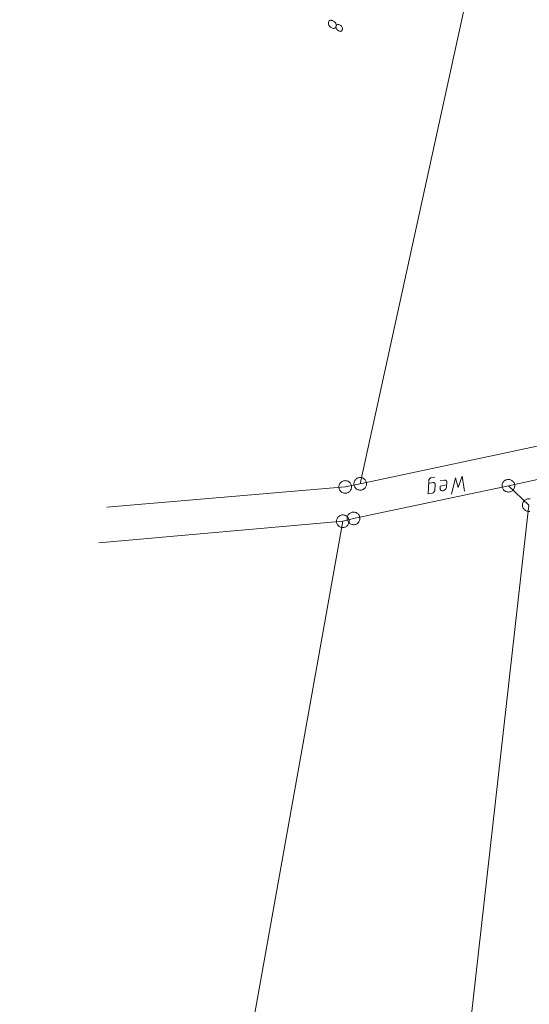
# Model space of a CAD drawing. Header units: metres. Extents: x 3425540 to 3446143, y 5432760 to 5444637.
# Tile 55 of 256: x 3435656 to 3435716, y 5439018 to 5439135. Entities that reach past the tile are written whole.
import ezdxf

# ---------------------------------------------------------------- set-up
doc = ezdxf.new("R2010")
doc.units = ezdxf.units.M
for name, color, linetype, lineweight in [('B_Bestand', 9, 'Continuous', 18), ('B_Böschung', 9, 'Continuous', 18), ('B_Flurgrenzen', 9, 'Continuous', 18)]:
    doc.layers.add(name, color=color, linetype=linetype, lineweight=lineweight)

msp = doc.modelspace()

# ---------------------------------------------------------------- linework, layer by layer
at = {"layer": 'B_Bestand'}
for points in [[(3435703.96, 5439079.81), (3435704.47, 5439079.92), (3435704.53, 5439079.92), (3435704.58, 5439079.91), (3435704.62, 5439079.89), (3435704.66, 5439079.87), (3435704.7, 5439079.82), (3435704.73, 5439079.76), (3435704.74, 5439079.7), (3435704.74, 5439079.64), (3435704.71, 5439079.04), (3435704.7, 5439078.95), (3435704.67, 5439078.89), (3435704.63, 5439078.84), (3435704.58, 5439078.77), (3435704.53, 5439078.73), (3435704.49, 5439078.71), (3435704.42, 5439078.68), (3435703.91, 5439078.57), (3435703.97, 5439080.09), (3435703.99, 5439080.16), (3435704, 5439080.23), (3435704.03, 5439080.29), (3435704.07, 5439080.34), (3435704.11, 5439080.39), (3435704.2, 5439080.46), (3435704.27, 5439080.48), (3435704.68, 5439080.57)], [(3435708.22, 5439078.88), (3435707.93, 5439080.66), (3435707.47, 5439079.33), (3435707.14, 5439080.49), (3435706.65, 5439078.54)], [(3435706.09, 5439079.64), (3435705.32, 5439079.48), (3435705.31, 5439079.23), (3435705.34, 5439079.1), (3435705.4, 5439079), (3435705.45, 5439078.97), (3435705.52, 5439078.94), (3435705.59, 5439078.94), (3435705.68, 5439078.94), (3435705.76, 5439078.98), (3435705.82, 5439079), (3435705.9, 5439079.06), (3435705.96, 5439079.12), (3435706, 5439079.19), (3435706.03, 5439079.25), (3435706.06, 5439079.32), (3435706.08, 5439079.41), (3435706.12, 5439079.98), (3435706.1, 5439080.07), (3435706.08, 5439080.1), (3435706.04, 5439080.15), (3435706.01, 5439080.17), (3435705.96, 5439080.19), (3435705.9, 5439080.21), (3435705.84, 5439080.21), (3435705.34, 5439080.11)]]:
    msp.add_lwpolyline(points, dxfattribs=at)
at = {"layer": 'B_Böschung'}
for points, knots in [([(3435743.47, 5439083.93), (3435741.1, 5439079.11), (3435738.73, 5439074.3), (3435736.37, 5439069.49), (3435735.28, 5439067.27), (3435734.24, 5439065.02), (3435733.18, 5439062.78), (3435731.9, 5439060.07), (3435730.61, 5439057.37), (3435729.32, 5439054.66), (3435728.16, 5439052.21), (3435727, 5439049.77), (3435725.84, 5439047.32), (3435724.99, 5439045.53), (3435724.18, 5439043.73), (3435723.41, 5439041.9), (3435722.52, 5439039.81), (3435721.83, 5439037.64), (3435721.22, 5439035.45), (3435720.43, 5439032.58), (3435719.67, 5439029.71), (3435719.07, 5439026.8), (3435718.62, 5439024.63), (3435718.18, 5439022.46), (3435717.73, 5439020.29), (3435717.23, 5439017.85), (3435716.73, 5439015.42), (3435716.21, 5439012.99), (3435715.44, 5439009.39), (3435714.45, 5439005.85), (3435713.51, 5439002.3), (3435712.42, 5438998.17), (3435711.32, 5438994.03), (3435710.23, 5438989.9), (3435708, 5438981.45), (3435705.77, 5438973.01), (3435703.55, 5438964.56), (3435702.38, 5438960.13), (3435701.25, 5438955.68), (3435700.12, 5438951.24), (3435699.3, 5438948.04), (3435698.49, 5438944.84), (3435697.79, 5438941.61), (3435696.83, 5438937.17), (3435695.92, 5438932.73), (3435695.01, 5438928.28), (3435693.18, 5438919.38), (3435691.51, 5438910.45), (3435689.57, 5438901.58), (3435688.6, 5438897.15), (3435687.63, 5438892.71), (3435686.66, 5438888.28), (3435685.69, 5438883.84), (3435684.72, 5438879.41), (3435683.75, 5438874.97), (3435682.78, 5438870.53), (3435681.81, 5438866.1), (3435680.84, 5438861.66), (3435678.9, 5438852.79), (3435676.96, 5438843.92), (3435675.02, 5438835.05), (3435673.22, 5438826.81), (3435671.38, 5438818.58), (3435669.55, 5438810.35), (3435667.88, 5438802.8), (3435666.2, 5438795.24), (3435664.53, 5438787.68), (3435662.97, 5438780.66), (3435661.42, 5438773.63), (3435659.86, 5438766.61), (3435658.44, 5438760.21), (3435656.98, 5438753.83), (3435655.54, 5438747.44), (3435654.84, 5438744.38), (3435654.11, 5438741.33), (3435653.34, 5438738.28), (3435652.57, 5438735.24), (3435651.7, 5438732.22), (3435650.75, 5438729.22), (3435649.8, 5438726.23), (3435648.85, 5438723.24), (3435647.89, 5438720.25), (3435646.93, 5438717.26), (3435645.98, 5438714.27), (3435645.01, 5438711.28), (3435644.05, 5438708.29), (3435643.06, 5438705.31), (3435642.08, 5438702.33), (3435641.1, 5438699.34), (3435640.11, 5438696.36), (3435639.11, 5438693.39), (3435638, 5438690.03), (3435636.84, 5438686.68), (3435635.69, 5438683.34), (3435633.69, 5438677.57), (3435631.63, 5438671.83), (3435629.49, 5438666.11), (3435627, 5438659.51), (3435624.47, 5438652.92), (3435621.88, 5438646.36), (3435619.05, 5438639.21), (3435616.23, 5438632.07), (3435613.4, 5438624.93), (3435610.32, 5438617.18), (3435607.24, 5438609.42), (3435604.16, 5438601.67), (3435601.21, 5438594.23), (3435598.26, 5438586.8), (3435595.3, 5438579.37), (3435590.56, 5438567.43), (3435585.65, 5438555.54), (3435580.33, 5438543.84), (3435576.42, 5438535.26), (3435572.48, 5438526.69), (3435568.52, 5438518.13), (3435564.21, 5438508.8), (3435559.88, 5438499.46), (3435555.58, 5438490.12), (3435553.4, 5438485.39), (3435551.22, 5438480.66), (3435549.04, 5438475.94), (3435547.19, 5438471.93), (3435545.34, 5438467.92), (3435543.49, 5438463.91)], [0, 0, 0, 0, 0.024605, 0.024605, 0.024605, 0.035954, 0.035954, 0.035954, 0.0497, 0.0497, 0.0497, 0.062121, 0.062121, 0.062121, 0.071206, 0.071206, 0.071206, 0.081613, 0.081613, 0.081613, 0.09525, 0.09525, 0.09525, 0.105409, 0.105409, 0.105409, 0.116812, 0.116812, 0.116812, 0.133657, 0.133657, 0.133657, 0.153277, 0.153277, 0.153277, 0.193341, 0.193341, 0.193341, 0.214363, 0.214363, 0.214363, 0.229513, 0.229513, 0.229513, 0.250336, 0.250336, 0.250336, 0.291985, 0.291985, 0.291985, 0.312811, 0.312811, 0.312811, 0.333635, 0.333635, 0.333635, 0.354461, 0.354461, 0.354461, 0.396112, 0.396112, 0.396112, 0.434782, 0.434782, 0.434782, 0.470282, 0.470282, 0.470282, 0.503283, 0.503283, 0.503283, 0.533323, 0.533323, 0.533323, 0.547725, 0.547725, 0.547725, 0.562126, 0.562126, 0.562126, 0.576528, 0.576528, 0.576528, 0.590931, 0.590931, 0.590931, 0.605334, 0.605334, 0.605334, 0.619737, 0.619737, 0.619737, 0.635962, 0.635962, 0.635962, 0.663956, 0.663956, 0.663956, 0.696322, 0.696322, 0.696322, 0.731553, 0.731553, 0.731553, 0.769824, 0.769824, 0.769824, 0.806493, 0.806493, 0.806493, 0.865445, 0.865445, 0.865445, 0.908696, 0.908696, 0.908696, 0.955872, 0.955872, 0.955872, 0.979757, 0.979757, 0.979757, 1, 1, 1, 1]), ([(3435743.47, 5439083.93), (3435739.43, 5439065.62), (3435735.39, 5439047.3), (3435731.35, 5439028.99), (3435724.95, 5438999.95), (3435718.83, 5438970.85), (3435712.51, 5438941.79), (3435707.82, 5438920.26), (3435703.05, 5438898.75), (3435698.29, 5438877.23), (3435695.16, 5438863.11), (3435691.98, 5438849.01), (3435688.67, 5438834.93), (3435686.51, 5438825.73), (3435684.17, 5438816.58), (3435681.72, 5438807.45), (3435679.28, 5438798.35), (3435676.83, 5438789.25), (3435674.37, 5438780.16), (3435671.85, 5438770.86), (3435669.33, 5438761.57), (3435666.81, 5438752.28), (3435665.23, 5438746.45), (3435663.65, 5438740.62), (3435662.05, 5438734.79), (3435659.92, 5438726.97), (3435657.53, 5438719.22), (3435655, 5438711.53), (3435653.06, 5438705.61), (3435651.11, 5438699.69), (3435649.14, 5438693.78), (3435646.86, 5438686.92), (3435644.58, 5438680.06), (3435642.29, 5438673.21), (3435639.33, 5438664.32), (3435636.36, 5438655.44), (3435633.38, 5438646.56), (3435630.38, 5438637.62), (3435627.2, 5438628.75), (3435623.98, 5438619.89), (3435620.34, 5438609.88), (3435616.62, 5438599.89), (3435612.81, 5438589.94), (3435609.92, 5438582.4), (3435607, 5438574.87), (3435604.04, 5438567.36), (3435601.54, 5438561.04), (3435599.04, 5438554.72), (3435596.5, 5438548.42), (3435592.66, 5438538.9), (3435588.81, 5438529.38), (3435584.91, 5438519.88), (3435582.57, 5438514.17), (3435580.22, 5438508.46), (3435577.87, 5438502.75), (3435575.42, 5438496.81), (3435572.97, 5438490.88), (3435570.52, 5438484.94), (3435568.79, 5438480.76), (3435567.37, 5438476.43), (3435565.05, 5438472.52), (3435562.89, 5438468.87), (3435560.37, 5438465.48), (3435557.96, 5438462), (3435557.17, 5438460.85), (3435556.37, 5438459.69), (3435555.57, 5438458.53)], [0, 0, 0, 0, 0.085859, 0.085859, 0.085859, 0.221997, 0.221997, 0.221997, 0.322886, 0.322886, 0.322886, 0.389081, 0.389081, 0.389081, 0.43235, 0.43235, 0.43235, 0.475482, 0.475482, 0.475482, 0.51956, 0.51956, 0.51956, 0.547221, 0.547221, 0.547221, 0.58432, 0.58432, 0.58432, 0.612842, 0.612842, 0.612842, 0.645928, 0.645928, 0.645928, 0.688816, 0.688816, 0.688816, 0.731967, 0.731967, 0.731967, 0.780743, 0.780743, 0.780743, 0.817716, 0.817716, 0.817716, 0.848818, 0.848818, 0.848818, 0.895824, 0.895824, 0.895824, 0.924099, 0.924099, 0.924099, 0.953493, 0.953493, 0.953493, 0.974206, 0.974206, 0.974206, 0.993559, 0.993559, 0.993559, 1, 1, 1, 1]), ([(3435567.18, 5438452.92), (3435572.87, 5438466.3), (3435578.55, 5438479.67), (3435584.23, 5438493.05), (3435589.67, 5438505.87), (3435595.12, 5438518.68), (3435600.56, 5438531.5), (3435604.26, 5438540.21), (3435607.98, 5438548.91), (3435611.42, 5438557.73), (3435617.4, 5438573.06), (3435623.07, 5438588.51), (3435628.78, 5438603.95), (3435632.32, 5438613.53), (3435635.85, 5438623.11), (3435639.38, 5438632.69), (3435641.66, 5438638.89), (3435643.95, 5438645.09), (3435646.16, 5438651.31), (3435651.16, 5438665.37), (3435655.72, 5438679.58), (3435660.32, 5438693.78), (3435662.18, 5438699.51), (3435663.99, 5438705.27), (3435665.86, 5438711), (3435668.33, 5438718.59), (3435670.81, 5438726.18), (3435673.33, 5438733.76), (3435675.4, 5438739.97), (3435677.47, 5438746.18), (3435679.55, 5438752.39), (3435680.86, 5438756.28), (3435682.16, 5438760.17), (3435683.47, 5438764.06), (3435684.29, 5438766.5), (3435685.11, 5438768.94), (3435685.92, 5438771.37), (3435686.47, 5438773), (3435687.13, 5438774.59), (3435687.79, 5438776.18), (3435688.3, 5438777.4), (3435688.91, 5438778.56), (3435689.68, 5438779.65), (3435690.39, 5438780.67), (3435691.21, 5438781.58), (3435692.08, 5438782.46), (3435692.93, 5438783.32), (3435693.8, 5438784.16), (3435694.7, 5438784.97), (3435695.78, 5438785.92), (3435697, 5438786.72), (3435698.09, 5438787.67), (3435699.24, 5438788.68), (3435700.27, 5438789.8), (3435701.23, 5438791), (3435701.99, 5438791.94), (3435702.66, 5438792.93), (3435703.18, 5438794.01), (3435704.04, 5438795.78), (3435704.8, 5438797.56), (3435705.5, 5438799.39), (3435706.83, 5438802.88), (3435708.19, 5438806.34), (3435709.31, 5438809.91), (3435710.71, 5438814.37), (3435712.02, 5438818.86), (3435713.24, 5438823.38), (3435715.22, 5438830.74), (3435717.21, 5438838.09), (3435719.04, 5438845.49), (3435722.9, 5438861.11), (3435726.69, 5438876.75), (3435730.33, 5438892.42), (3435732.3, 5438900.87), (3435734.24, 5438909.33), (3435736.14, 5438917.8), (3435737.08, 5438922.02), (3435738, 5438926.26), (3435738.92, 5438930.49), (3435739.79, 5438934.51), (3435740.64, 5438938.53), (3435741.43, 5438942.57), (3435742.55, 5438948.29), (3435743.53, 5438954.04), (3435744.44, 5438959.8), (3435745.64, 5438967.34), (3435746.83, 5438974.88), (3435747.95, 5438982.43), (3435750.42, 5438999.03), (3435752.89, 5439015.63), (3435755.34, 5439032.24), (3435756.27, 5439038.59), (3435757.2, 5439044.95), (3435758.14, 5439051.3), (3435758.78, 5439055.69), (3435759.44, 5439060.07), (3435760.09, 5439064.45), (3435760.63, 5439068.11), (3435761.2, 5439071.76), (3435761.76, 5439075.42), (3435761.93, 5439076.52), (3435762.23, 5439077.57), (3435762.86, 5439078.59), (3435763.71, 5439079.96), (3435765.02, 5439080.83), (3435766.5, 5439081.29), (3435767.6, 5439081.64), (3435768.7, 5439081.85), (3435769.82, 5439081.87), (3435771.92, 5439081.92), (3435774.02, 5439081.98), (3435776.11, 5439081.93), (3435778.67, 5439081.86), (3435781.23, 5439081.8), (3435783.78, 5439081.72), (3435785.54, 5439081.66), (3435787.29, 5439081.57), (3435789.04, 5439081.51), (3435791.84, 5439081.41), (3435794.64, 5439081.33), (3435797.44, 5439081.5), (3435800.44, 5439081.68), (3435803.43, 5439082), (3435806.41, 5439082.34), (3435809.44, 5439082.69), (3435812.47, 5439083.04), (3435815.49, 5439083.38)], [0, 0, 0, 0, 0.061057, 0.061057, 0.061057, 0.119567, 0.119567, 0.119567, 0.159329, 0.159329, 0.159329, 0.228472, 0.228472, 0.228472, 0.271379, 0.271379, 0.271379, 0.299135, 0.299135, 0.299135, 0.361828, 0.361828, 0.361828, 0.38717, 0.38717, 0.38717, 0.420715, 0.420715, 0.420715, 0.44823, 0.44823, 0.44823, 0.46547, 0.46547, 0.46547, 0.476272, 0.476272, 0.476272, 0.483492, 0.483492, 0.483492, 0.48903, 0.48903, 0.48903, 0.494203, 0.494203, 0.494203, 0.499284, 0.499284, 0.499284, 0.505354, 0.505354, 0.505354, 0.51177, 0.51177, 0.51177, 0.516789, 0.516789, 0.516789, 0.524989, 0.524989, 0.524989, 0.540659, 0.540659, 0.540659, 0.560312, 0.560312, 0.560312, 0.592334, 0.592334, 0.592334, 0.65994, 0.65994, 0.65994, 0.696396, 0.696396, 0.696396, 0.714601, 0.714601, 0.714601, 0.731875, 0.731875, 0.731875, 0.756379, 0.756379, 0.756379, 0.788443, 0.788443, 0.788443, 0.858969, 0.858969, 0.858969, 0.885957, 0.885957, 0.885957, 0.904572, 0.904572, 0.904572, 0.920111, 0.920111, 0.920111, 0.924807, 0.924807, 0.924807, 0.931156, 0.931156, 0.931156, 0.935886, 0.935886, 0.935886, 0.944696, 0.944696, 0.944696, 0.955444, 0.955444, 0.955444, 0.962814, 0.962814, 0.962814, 0.974573, 0.974573, 0.974573, 0.987198, 0.987198, 0.987198, 1, 1, 1, 1])]:
    msp.add_open_spline(points, degree=3, knots=knots, dxfattribs=at)
at = {"layer": 'B_Flurgrenzen'}
for p, q in [((3435695.87, 5439079.76), (3435711.98, 5439153.52)), ((3435735.69, 5439088.27), (3435695.87, 5439079.76)), ((3435742.12, 5439085.67), (3435713.4, 5439079.54)), ((3435694.09, 5439079.4), (3435665.87, 5439077.01)), ((3435695.87, 5439079.76), (3435694.09, 5439079.4)), ((3435695.08, 5439075.68), (3435713.4, 5439079.54)), ((3435713.4, 5439079.54), (3435715.81, 5439077.25)), ((3435715.81, 5439077.25), (3435708.5, 5439012.2)), ((3435693.81, 5439075.34), (3435658.82, 5438879.96)), ((3435664.92, 5439072.78), (3435693.81, 5439075.34)), ((3435693.81, 5439075.34), (3435695.08, 5439075.68))]:
    msp.add_line(p, q, dxfattribs=at)
for points in [[(3435693.01, 5439133.9), (3435693.04, 5439133.97), (3435693.06, 5439134.01), (3435693.1, 5439134.06), (3435693.17, 5439134.1), (3435693.22, 5439134.12), (3435693.27, 5439134.12), (3435693.34, 5439134.1), (3435693.42, 5439134.07), (3435693.51, 5439134.02), (3435693.58, 5439133.98), (3435693.64, 5439133.92), (3435693.71, 5439133.84), (3435693.73, 5439133.77), (3435693.76, 5439133.69), (3435693.77, 5439133.65), (3435693.76, 5439133.56), (3435693.75, 5439133.51), (3435693.72, 5439133.44), (3435693.68, 5439133.38), (3435693.64, 5439133.34), (3435693.58, 5439133.31), (3435693.53, 5439133.31), (3435693.46, 5439133.31), (3435693.42, 5439133.32), (3435693.35, 5439133.35), (3435693.3, 5439133.37), (3435693.24, 5439133.42), (3435693.19, 5439133.46), (3435693.13, 5439133.51), (3435693.09, 5439133.55), (3435693.06, 5439133.6), (3435693.03, 5439133.67), (3435693.01, 5439133.73), (3435693, 5439133.82), (3435693.01, 5439133.9), (3435693.02, 5439133.96), (3435693.03, 5439134.04), (3435693.02, 5439134.13), (3435693, 5439134.19), (3435692.97, 5439134.26), (3435692.94, 5439134.31), (3435692.89, 5439134.36), (3435692.86, 5439134.4), (3435692.81, 5439134.44), (3435692.75, 5439134.48), (3435692.67, 5439134.53), (3435692.56, 5439134.58), (3435692.48, 5439134.61), (3435692.41, 5439134.63), (3435692.36, 5439134.63), (3435692.29, 5439134.61), (3435692.23, 5439134.58), (3435692.18, 5439134.54), (3435692.14, 5439134.49), (3435692.1, 5439134.41), (3435692.1, 5439134.31), (3435692.1, 5439134.19), (3435692.12, 5439134.1), (3435692.16, 5439134.02), (3435692.22, 5439133.93), (3435692.28, 5439133.88), (3435692.35, 5439133.82), (3435692.43, 5439133.77), (3435692.57, 5439133.69), (3435692.68, 5439133.66), (3435692.75, 5439133.65), (3435692.81, 5439133.67), (3435692.88, 5439133.7), (3435692.93, 5439133.75), (3435692.97, 5439133.81), (3435693.01, 5439133.9)], [(3435695.24, 5439079.36), (3435695.3, 5439079.28), (3435695.36, 5439079.22), (3435695.43, 5439079.15), (3435695.51, 5439079.11), (3435695.6, 5439079.07), (3435695.69, 5439079.04), (3435695.78, 5439079.02), (3435695.87, 5439079.02), (3435695.97, 5439079.02), (3435696.06, 5439079.04), (3435696.15, 5439079.07), (3435696.23, 5439079.11), (3435696.31, 5439079.16), (3435696.39, 5439079.22), (3435696.45, 5439079.29), (3435696.51, 5439079.36), (3435696.55, 5439079.45), (3435696.59, 5439079.53), (3435696.61, 5439079.62), (3435696.61, 5439079.72), (3435696.62, 5439079.81), (3435696.61, 5439079.9), (3435696.58, 5439080), (3435696.55, 5439080.08), (3435696.5, 5439080.17), (3435696.45, 5439080.24), (3435696.39, 5439080.31), (3435696.31, 5439080.37), (3435696.23, 5439080.42), (3435696.14, 5439080.46), (3435696.05, 5439080.49), (3435695.96, 5439080.51), (3435695.87, 5439080.51), (3435695.78, 5439080.51), (3435695.68, 5439080.48), (3435695.6, 5439080.46), (3435695.51, 5439080.42), (3435695.43, 5439080.37), (3435695.36, 5439080.3), (3435695.3, 5439080.24), (3435695.24, 5439080.16), (3435695.19, 5439080.08), (3435695.16, 5439079.99), (3435695.14, 5439079.9), (3435695.13, 5439079.81), (3435695.13, 5439079.71), (3435695.14, 5439079.62), (3435695.16, 5439079.53), (3435695.19, 5439079.44), (3435695.24, 5439079.36)], [(3435693.53, 5439078.91), (3435693.59, 5439078.84), (3435693.66, 5439078.79), (3435693.75, 5439078.74), (3435693.83, 5439078.7), (3435693.92, 5439078.68), (3435694.02, 5439078.66), (3435694.11, 5439078.65), (3435694.2, 5439078.66), (3435694.3, 5439078.68), (3435694.38, 5439078.71), (3435694.46, 5439078.75), (3435694.54, 5439078.81), (3435694.62, 5439078.87), (3435694.68, 5439078.94), (3435694.73, 5439079.01), (3435694.78, 5439079.09), (3435694.81, 5439079.18), (3435694.83, 5439079.27), (3435694.84, 5439079.37), (3435694.84, 5439079.46), (3435694.83, 5439079.55), (3435694.8, 5439079.64), (3435694.76, 5439079.74), (3435694.72, 5439079.81), (3435694.66, 5439079.89), (3435694.6, 5439079.96), (3435694.53, 5439080.01), (3435694.44, 5439080.07), (3435694.36, 5439080.1), (3435694.27, 5439080.12), (3435694.17, 5439080.14), (3435694.08, 5439080.15), (3435693.99, 5439080.14), (3435693.89, 5439080.12), (3435693.81, 5439080.09), (3435693.72, 5439080.05), (3435693.65, 5439080), (3435693.57, 5439079.93), (3435693.51, 5439079.86), (3435693.46, 5439079.79), (3435693.41, 5439079.71), (3435693.38, 5439079.62), (3435693.35, 5439079.53), (3435693.35, 5439079.44), (3435693.35, 5439079.34), (3435693.36, 5439079.25), (3435693.38, 5439079.16), (3435693.42, 5439079.07), (3435693.47, 5439078.99), (3435693.53, 5439078.91)], [(3435714, 5439079.08), (3435714.05, 5439079.16), (3435714.09, 5439079.24), (3435714.13, 5439079.33), (3435714.14, 5439079.42), (3435714.15, 5439079.52), (3435714.15, 5439079.61), (3435714.14, 5439079.7), (3435714.11, 5439079.79), (3435714.07, 5439079.88), (3435714.02, 5439079.96), (3435713.97, 5439080.03), (3435713.9, 5439080.1), (3435713.82, 5439080.16), (3435713.74, 5439080.21), (3435713.66, 5439080.24), (3435713.57, 5439080.27), (3435713.48, 5439080.29), (3435713.38, 5439080.29), (3435713.29, 5439080.28), (3435713.2, 5439080.25), (3435713.11, 5439080.23), (3435713.02, 5439080.19), (3435712.94, 5439080.13), (3435712.88, 5439080.07), (3435712.81, 5439080), (3435712.76, 5439079.92), (3435712.72, 5439079.84), (3435712.68, 5439079.75), (3435712.67, 5439079.66), (3435712.66, 5439079.56), (3435712.66, 5439079.47), (3435712.67, 5439079.38), (3435712.7, 5439079.29), (3435712.74, 5439079.2), (3435712.79, 5439079.12), (3435712.84, 5439079.05), (3435712.91, 5439078.98), (3435712.99, 5439078.92), (3435713.07, 5439078.87), (3435713.15, 5439078.84), (3435713.24, 5439078.81), (3435713.33, 5439078.79), (3435713.43, 5439078.79), (3435713.52, 5439078.8), (3435713.61, 5439078.83), (3435713.7, 5439078.85), (3435713.79, 5439078.89), (3435713.87, 5439078.95), (3435713.93, 5439079.01), (3435714, 5439079.08)], [(3435715.59, 5439077.97), (3435715.5, 5439077.93), (3435715.42, 5439077.89), (3435715.34, 5439077.83), (3435715.27, 5439077.77), (3435715.21, 5439077.69), (3435715.16, 5439077.61), (3435715.12, 5439077.53), (3435715.09, 5439077.44), (3435715.07, 5439077.35), (3435715.07, 5439077.26), (3435715.07, 5439077.16), (3435715.09, 5439077.07), (3435715.12, 5439076.98), (3435715.16, 5439076.89), (3435715.21, 5439076.82), (3435715.26, 5439076.74), (3435715.33, 5439076.68), (3435715.41, 5439076.62), (3435715.49, 5439076.58), (3435715.58, 5439076.55), (3435715.67, 5439076.52), (3435715.76, 5439076.5), (3435715.86, 5439076.5), (3435715.95, 5439076.51)], [(3435715.96, 5439077.99), (3435715.87, 5439078), (3435715.77, 5439078), (3435715.68, 5439077.99), (3435715.59, 5439077.97)], [(3435693.79, 5439076.09), (3435693.7, 5439076.08), (3435693.61, 5439076.06), (3435693.52, 5439076.03), (3435693.43, 5439075.99), (3435693.36, 5439075.93), (3435693.28, 5439075.87), (3435693.22, 5439075.81), (3435693.17, 5439075.73), (3435693.12, 5439075.64), (3435693.1, 5439075.55), (3435693.07, 5439075.47), (3435693.06, 5439075.37), (3435693.07, 5439075.28), (3435693.08, 5439075.18), (3435693.11, 5439075.09), (3435693.14, 5439075.01), (3435693.19, 5439074.92), (3435693.24, 5439074.85), (3435693.31, 5439074.79), (3435693.39, 5439074.73), (3435693.47, 5439074.68), (3435693.55, 5439074.64), (3435693.64, 5439074.61), (3435693.73, 5439074.6), (3435693.83, 5439074.59), (3435693.92, 5439074.6), (3435694.01, 5439074.62), (3435694.1, 5439074.65), (3435694.19, 5439074.69), (3435694.26, 5439074.75), (3435694.34, 5439074.81), (3435694.4, 5439074.88), (3435694.45, 5439074.96), (3435694.5, 5439075.04), (3435694.52, 5439075.13), (3435694.55, 5439075.22), (3435694.55, 5439075.31), (3435694.55, 5439075.41), (3435694.54, 5439075.5), (3435694.51, 5439075.59), (3435694.48, 5439075.68), (3435694.43, 5439075.76), (3435694.38, 5439075.83), (3435694.31, 5439075.9), (3435694.23, 5439075.95), (3435694.15, 5439076.01), (3435694.07, 5439076.04), (3435693.98, 5439076.07), (3435693.89, 5439076.09), (3435693.79, 5439076.09)], [(3435695.69, 5439075.25), (3435695.74, 5439075.33), (3435695.78, 5439075.41), (3435695.81, 5439075.51), (3435695.82, 5439075.6), (3435695.82, 5439075.69), (3435695.82, 5439075.79), (3435695.8, 5439075.88), (3435695.77, 5439075.96), (3435695.73, 5439076.05), (3435695.67, 5439076.13), (3435695.61, 5439076.2), (3435695.54, 5439076.26), (3435695.46, 5439076.31), (3435695.38, 5439076.36), (3435695.29, 5439076.39), (3435695.2, 5439076.42), (3435695.11, 5439076.42), (3435695.02, 5439076.42), (3435694.92, 5439076.41), (3435694.83, 5439076.38), (3435694.74, 5439076.35), (3435694.66, 5439076.3), (3435694.59, 5439076.24), (3435694.52, 5439076.18), (3435694.46, 5439076.1), (3435694.41, 5439076.02), (3435694.38, 5439075.94), (3435694.35, 5439075.85), (3435694.33, 5439075.76), (3435694.33, 5439075.66), (3435694.34, 5439075.57), (3435694.35, 5439075.47), (3435694.39, 5439075.39), (3435694.43, 5439075.3), (3435694.48, 5439075.23), (3435694.54, 5439075.16), (3435694.61, 5439075.09), (3435694.69, 5439075.04), (3435694.77, 5439074.99), (3435694.86, 5439074.96), (3435694.95, 5439074.94), (3435695.04, 5439074.93), (3435695.14, 5439074.93), (3435695.23, 5439074.94), (3435695.32, 5439074.97), (3435695.41, 5439075.01), (3435695.49, 5439075.05), (3435695.57, 5439075.11), (3435695.63, 5439075.17), (3435695.69, 5439075.25)]]:
    msp.add_lwpolyline(points, dxfattribs=at)

doc.saveas('drawing.dxf')
